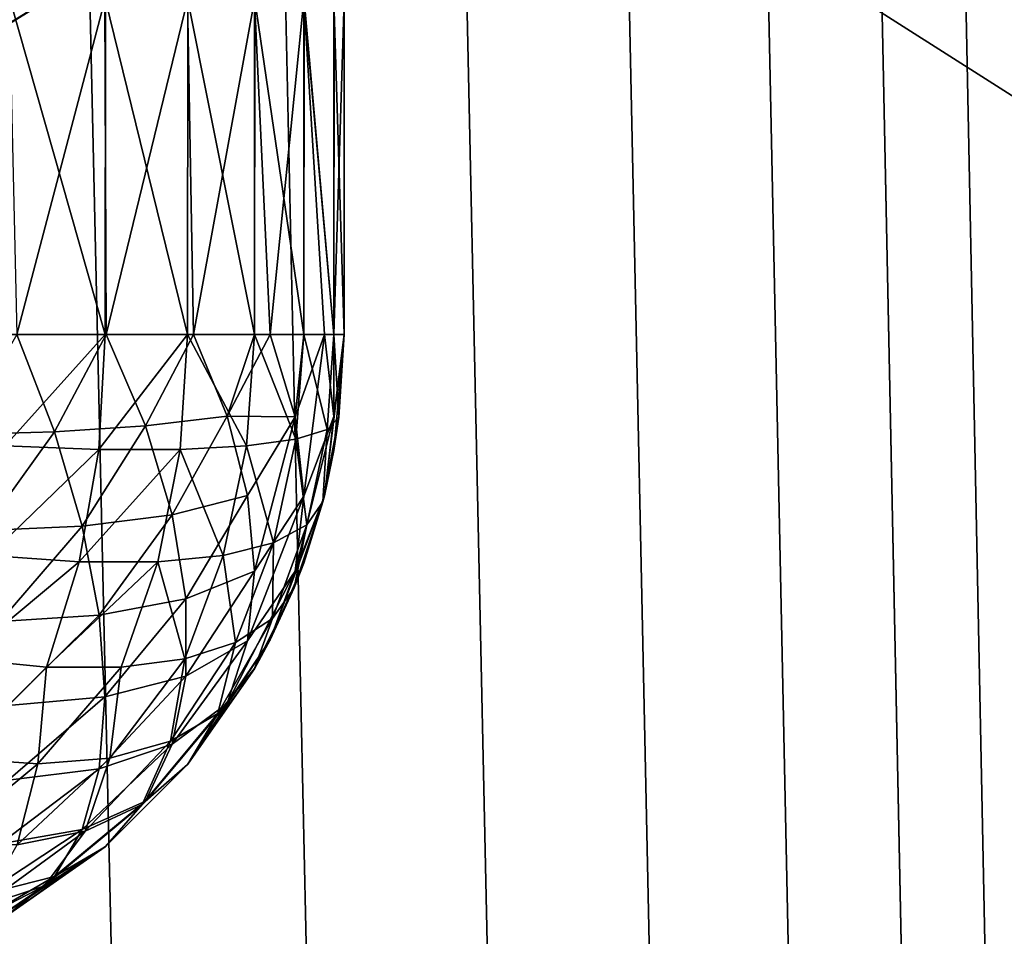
# Model space of a CAD drawing. Extents: x -547 to 547, y 0 to 578.
# Tile 188 of 256: x -361.49 to -360.01, y 556.6 to 557.97. Entities that reach past the tile are written whole.
import ezdxf

# ---------------------------------------------------------------- set-up
doc = ezdxf.new("R2010")
doc.units = 0
doc.header["$LTSCALE"] = 65.185185
for name, color, linetype in [('105', 7, 'CONTINUOUS'), ('113', 7, 'CONTINUOUS'), ('20', 7, 'CONTINUOUS'), ('3', 7, 'CONTINUOUS'), ('332', 7, 'CONTINUOUS'), ('335', 7, 'CONTINUOUS'), ('66', 7, 'CONTINUOUS'), ('68', 7, 'CONTINUOUS'), ('74', 7, 'CONTINUOUS'), ('83', 7, 'CONTINUOUS'), ('9', 7, 'CONTINUOUS'), ('97', 7, 'CONTINUOUS')]:
    doc.layers.add(name, color=color, linetype=linetype)

msp = doc.modelspace()

# ---------------------------------------------------------------- linework, layer by layer
at = {"layer": '105', "color": 7, "linetype": 'CONTINUOUS'}
for points in [[(-361.4897, 557.5, -34.76), (-361.5753, 557.3504, -34.7929), (-361.4333, 557.3544, -34.7109), (-361.4897, 557.5, -34.76)], [(-361.3559, 557.5, -34.665), (-361.4897, 557.5, -34.76), (-361.4333, 557.3544, -34.7109), (-361.3559, 557.5, -34.665)], [(-361.3559, 557.5, -34.665), (-361.4333, 557.3544, -34.7109), (-361.2972, 557.3632, -34.5981), (-361.3559, 557.5, -34.665)], [(-361.2253, 557.5, -34.5323), (-361.3559, 557.5, -34.665), (-361.2972, 557.3632, -34.5981), (-361.2253, 557.5, -34.5323)], [(-361.2253, 557.5, -34.5323), (-361.2972, 557.3632, -34.5981), (-361.1751, 557.3779, -34.4519), (-361.2253, 557.5, -34.5323)], [(-361.1341, 557.5, -34.4002), (-361.2253, 557.5, -34.5323), (-361.1751, 557.3779, -34.4519), (-361.1341, 557.5, -34.4002)], [(-361.1104, 557.5, -34.3567), (-361.1341, 557.5, -34.4002), (-361.1751, 557.3779, -34.4519), (-361.1104, 557.5, -34.3567)], [(-361.1104, 557.5, -34.3567), (-361.1751, 557.3779, -34.4519), (-361.073, 557.3768, -34.2542), (-361.1104, 557.5, -34.3567)], [(-361.0603, 557.5, -34.2421), (-361.1104, 557.5, -34.3567), (-361.073, 557.3768, -34.2542), (-361.0603, 557.5, -34.2421)], [(-361.0295, 557.5, -34.1411), (-361.0603, 557.5, -34.2421), (-361.073, 557.3768, -34.2542), (-361.0295, 557.5, -34.1411)], [(-361.0295, 557.5, -34.1411), (-361.073, 557.3768, -34.2542), (-361.0604, 557.258, -34.142), (-361.0295, 557.5, -34.1411)], [(-361.0295, 557.5, -34.1411), (-361.0604, 557.258, -34.142), (-361.0152, 557.3772, -34.0228), (-361.0295, 557.5, -34.1411)], [(-361, 557.5, -33.9), (-361.0295, 557.2589, -33.9), (-361.0152, 557.3263, -33.9), (-361, 557.5, -33.9)], [(-361.0295, 557.2589, -33.9), (-361, 557.5, -33.9), (-361.0152, 557.3772, -34.0228), (-361.0295, 557.2589, -33.9)], [(-361.0152, 557.5, -34.0737), (-361.0295, 557.5, -34.1411), (-361.0152, 557.3772, -34.0228), (-361.0152, 557.5, -34.0737)], [(-361, 557.5, -33.9), (-361.0152, 557.5, -34.0737), (-361.0152, 557.3772, -34.0228), (-361, 557.5, -33.9)], [(-361.2972, 557.3632, -34.5981), (-361.2571, 557.2302, -34.5127), (-361.1751, 557.3779, -34.4519), (-361.2972, 557.3632, -34.5981)], [(-361.1751, 557.3779, -34.4519), (-361.2571, 557.2302, -34.5127), (-361.1444, 557.2592, -34.3583), (-361.1751, 557.3779, -34.4519)], [(-361.1751, 557.3779, -34.4519), (-361.1444, 557.2592, -34.3583), (-361.073, 557.3768, -34.2542), (-361.1751, 557.3779, -34.4519)], [(-361.1444, 557.2592, -34.3583), (-361.1341, 557.1462, -34.2538), (-361.073, 557.3768, -34.2542), (-361.1444, 557.2592, -34.3583)], [(-361.073, 557.3768, -34.2542), (-361.1341, 557.1462, -34.2538), (-361.0604, 557.258, -34.142), (-361.073, 557.3768, -34.2542)], [(-361.073, 557.1458, -34.0232), (-361.0295, 557.2589, -33.9), (-361.0152, 557.3772, -34.0228), (-361.073, 557.1458, -34.0232)], [(-361.0604, 557.258, -34.142), (-361.073, 557.1458, -34.0232), (-361.0152, 557.3772, -34.0228), (-361.0604, 557.258, -34.142)], [(-361.4333, 557.3544, -34.7109), (-361.3917, 557.2135, -34.6402), (-361.2972, 557.3632, -34.5981), (-361.4333, 557.3544, -34.7109)], [(-361.2972, 557.3632, -34.5981), (-361.3917, 557.2135, -34.6402), (-361.2571, 557.2302, -34.5127), (-361.2972, 557.3632, -34.5981)], [(-361.5753, 557.3504, -34.7929), (-361.5392, 557.2068, -34.7377), (-361.4333, 557.3544, -34.7109), (-361.5753, 557.3504, -34.7929)], [(-361.4333, 557.3544, -34.7109), (-361.5392, 557.2068, -34.7377), (-361.3917, 557.2135, -34.6402), (-361.4333, 557.3544, -34.7109)], [(-361.2571, 557.2302, -34.5127), (-361.2368, 557.1044, -34.4109), (-361.1444, 557.2592, -34.3583), (-361.2571, 557.2302, -34.5127)], [(-361.1444, 557.2592, -34.3583), (-361.2368, 557.1044, -34.4109), (-361.1341, 557.1462, -34.2538), (-361.1444, 557.2592, -34.3583)], [(-361.1341, 557.1462, -34.2538), (-361.1444, 557.0417, -34.1408), (-361.0604, 557.258, -34.142), (-361.1341, 557.1462, -34.2538)], [(-361.0604, 557.258, -34.142), (-361.1444, 557.0417, -34.1408), (-361.073, 557.1458, -34.0232), (-361.0604, 557.258, -34.142)], [(-361.1104, 557.0433, -33.9), (-361.0603, 557.1579, -33.9), (-361.0295, 557.2589, -33.9), (-361.1104, 557.0433, -33.9)], [(-361.1104, 557.0433, -33.9), (-361.0295, 557.2589, -33.9), (-361.073, 557.1458, -34.0232), (-361.1104, 557.0433, -33.9)], [(-361.3917, 557.2135, -34.6402), (-361.3663, 557.0802, -34.5497), (-361.2571, 557.2302, -34.5127), (-361.3917, 557.2135, -34.6402)], [(-361.2571, 557.2302, -34.5127), (-361.3663, 557.0802, -34.5497), (-361.2368, 557.1044, -34.4109), (-361.2571, 557.2302, -34.5127)], [(-361.5392, 557.2068, -34.7377), (-361.5147, 557.0706, -34.6617), (-361.3917, 557.2135, -34.6402), (-361.5392, 557.2068, -34.7377)], [(-361.3917, 557.2135, -34.6402), (-361.5147, 557.0706, -34.6617), (-361.3663, 557.0802, -34.5497), (-361.3917, 557.2135, -34.6402)], [(-361.2368, 557.1044, -34.4109), (-361.2368, 556.9891, -34.2956), (-361.1341, 557.1462, -34.2538), (-361.2368, 557.1044, -34.4109)], [(-361.1341, 557.1462, -34.2538), (-361.2368, 556.9891, -34.2956), (-361.1444, 557.0417, -34.1408), (-361.1341, 557.1462, -34.2538)], [(-361.1751, 556.9481, -34.0221), (-361.1104, 557.0433, -33.9), (-361.073, 557.1458, -34.0232), (-361.1751, 556.9481, -34.0221)], [(-361.1444, 557.0417, -34.1408), (-361.1751, 556.9481, -34.0221), (-361.073, 557.1458, -34.0232), (-361.1444, 557.0417, -34.1408)], [(-361.3663, 557.0802, -34.5497), (-361.3577, 556.958, -34.442), (-361.2368, 557.1044, -34.4109), (-361.3663, 557.0802, -34.5497)], [(-361.2368, 557.1044, -34.4109), (-361.3577, 556.958, -34.442), (-361.2368, 556.9891, -34.2956), (-361.2368, 557.1044, -34.4109)], [(-361.5147, 557.0706, -34.6617), (-361.5023, 556.9451, -34.5666), (-361.3663, 557.0802, -34.5497), (-361.5147, 557.0706, -34.6617)], [(-361.3663, 557.0802, -34.5497), (-361.5023, 556.9451, -34.5666), (-361.3577, 556.958, -34.442), (-361.3663, 557.0802, -34.5497)], [(-361.2368, 556.9891, -34.2956), (-361.2571, 556.8873, -34.1698), (-361.1444, 557.0417, -34.1408), (-361.2368, 556.9891, -34.2956)], [(-361.1444, 557.0417, -34.1408), (-361.2571, 556.8873, -34.1698), (-361.1751, 556.9481, -34.0221), (-361.1444, 557.0417, -34.1408)], [(-361.2341, 556.857, -33.9), (-361.1341, 556.9998, -33.9), (-361.1104, 557.0433, -33.9), (-361.2341, 556.857, -33.9)], [(-361.2341, 556.857, -33.9), (-361.1104, 557.0433, -33.9), (-361.1751, 556.9481, -34.0221), (-361.2341, 556.857, -33.9)], [(-361.3577, 556.958, -34.442), (-361.3663, 556.8503, -34.3198), (-361.2368, 556.9891, -34.2956), (-361.3577, 556.958, -34.442)], [(-361.2368, 556.9891, -34.2956), (-361.3663, 556.8503, -34.3198), (-361.2571, 556.8873, -34.1698), (-361.2368, 556.9891, -34.2956)], [(-361.5023, 556.9451, -34.5666), (-361.5023, 556.8334, -34.4549), (-361.3577, 556.958, -34.442), (-361.5023, 556.9451, -34.5666)], [(-361.3577, 556.958, -34.442), (-361.5023, 556.8334, -34.4549), (-361.3663, 556.8503, -34.3198), (-361.3577, 556.958, -34.442)], [(-361.2972, 556.8019, -34.0368), (-361.2341, 556.857, -33.9), (-361.1751, 556.9481, -34.0221), (-361.2972, 556.8019, -34.0368)], [(-361.2571, 556.8873, -34.1698), (-361.2972, 556.8019, -34.0368), (-361.1751, 556.9481, -34.0221), (-361.2571, 556.8873, -34.1698)], [(-361.3663, 556.8503, -34.3198), (-361.3917, 556.7598, -34.1865), (-361.2571, 556.8873, -34.1698), (-361.3663, 556.8503, -34.3198)], [(-361.2571, 556.8873, -34.1698), (-361.3917, 556.7598, -34.1865), (-361.2972, 556.8019, -34.0368), (-361.2571, 556.8873, -34.1698)], [(-361.5023, 556.8334, -34.4549), (-361.5147, 556.7383, -34.3294), (-361.3663, 556.8503, -34.3198), (-361.5023, 556.8334, -34.4549)], [(-361.3663, 556.8503, -34.3198), (-361.5147, 556.7383, -34.3294), (-361.3917, 556.7598, -34.1865), (-361.3663, 556.8503, -34.3198)], [(-361.3574, 556.7338, -33.9), (-361.2341, 556.857, -33.9), (-361.2972, 556.8019, -34.0368), (-361.3574, 556.7338, -33.9)], [(-361.4333, 556.6891, -34.0456), (-361.3574, 556.7338, -33.9), (-361.2972, 556.8019, -34.0368), (-361.4333, 556.6891, -34.0456)], [(-361.3917, 556.7598, -34.1865), (-361.4333, 556.6891, -34.0456), (-361.2972, 556.8019, -34.0368), (-361.3917, 556.7598, -34.1865)], [(-361.5147, 556.7383, -34.3294), (-361.5392, 556.6623, -34.1932), (-361.3917, 556.7598, -34.1865), (-361.5147, 556.7383, -34.3294)], [(-361.3917, 556.7598, -34.1865), (-361.5392, 556.6623, -34.1932), (-361.4333, 556.6891, -34.0456), (-361.3917, 556.7598, -34.1865)], [(-361.5003, 556.6338, -33.9), (-361.3574, 556.7338, -33.9), (-361.4333, 556.6891, -34.0456), (-361.5003, 556.6338, -33.9)], [(-361.5753, 556.6071, -34.0496), (-361.5003, 556.6338, -33.9), (-361.4333, 556.6891, -34.0456), (-361.5753, 556.6071, -34.0496)], [(-361.5392, 556.6623, -34.1932), (-361.5753, 556.6071, -34.0496), (-361.4333, 556.6891, -34.0456), (-361.5392, 556.6623, -34.1932)]]:
    msp.add_3dface(points, dxfattribs=at)
at = {"layer": '113', "color": 7, "linetype": 'CONTINUOUS'}
for points in [[(-361.5, 557.5, 27.766), (-361.3572, 557.5, 27.666), (-361.5072, 557.3333, 27.754), (-361.5, 557.5, 27.766)], [(-361.5072, 557.3333, 27.754), (-361.3572, 557.5, 27.666), (-361.3669, 557.3282, 27.6547), (-361.5072, 557.3333, 27.754)], [(-361.3572, 557.5, 27.666), (-361.234, 557.5, 27.5428), (-361.3669, 557.3282, 27.6547), (-361.3572, 557.5, 27.666)], [(-361.3669, 557.3282, 27.6547), (-361.234, 557.5, 27.5428), (-361.2453, 557.3282, 27.5331), (-361.3669, 557.3282, 27.6547)], [(-361.2453, 557.3282, 27.5331), (-361.234, 557.5, 27.5428), (-361.146, 557.3333, 27.3928), (-361.2453, 557.3282, 27.5331)], [(-361.234, 557.5, 27.5428), (-361.134, 557.5, 27.4), (-361.146, 557.3333, 27.3928), (-361.234, 557.5, 27.5428)], [(-361.146, 557.3333, 27.3928), (-361.134, 557.5, 27.4), (-361.072, 557.3433, 27.238), (-361.146, 557.3333, 27.3928)], [(-361.134, 557.5, 27.4), (-361.0603, 557.5, 27.242), (-361.072, 557.3433, 27.238), (-361.134, 557.5, 27.4)], [(-361.072, 557.3433, 27.238), (-361.0603, 557.5, 27.242), (-361.0254, 557.3579, 27.0731), (-361.072, 557.3433, 27.238)], [(-361.0603, 557.5, 27.242), (-361.0152, 557.5, 27.0736), (-361.0254, 557.3579, 27.0731), (-361.0603, 557.5, 27.242)], [(-361.0152, 557.5, 27.0736), (-361.0076, 557.3766, 26.9), (-361.0254, 557.3579, 27.0731), (-361.0152, 557.5, 27.0736)], [(-361.0152, 557.5, 27.0736), (-361, 557.5, 26.9), (-361.0076, 557.3766, 26.9), (-361.0152, 557.5, 27.0736)], [(-361.0076, 557.3766, 26.9), (-361.0151, 557.3268, 26.9), (-361.0318, 557.2499, 26.9), (-361.0076, 557.3766, 26.9)], [(-361.0076, 557.3766, 26.9), (-361.0318, 557.2499, 26.9), (-361.0254, 557.3579, 27.0731), (-361.0076, 557.3766, 26.9)], [(-361.072, 557.3433, 27.238), (-361.0254, 557.3579, 27.0731), (-361.0556, 557.2155, 27.0647), (-361.072, 557.3433, 27.238)], [(-361.0254, 557.3579, 27.0731), (-361.0318, 557.2499, 26.9), (-361.0556, 557.2155, 27.0647), (-361.0254, 557.3579, 27.0731)], [(-361.5072, 557.3333, 27.754), (-361.3669, 557.3282, 27.6547), (-361.5311, 557.1696, 27.7191), (-361.5072, 557.3333, 27.754)], [(-361.2453, 557.3282, 27.5331), (-361.146, 557.3333, 27.3928), (-361.1809, 557.1696, 27.3689), (-361.2453, 557.3282, 27.5331)], [(-361.1809, 557.1696, 27.3689), (-361.146, 557.3333, 27.3928), (-361.1058, 557.1882, 27.2213), (-361.1809, 557.1696, 27.3689)], [(-361.146, 557.3333, 27.3928), (-361.072, 557.3433, 27.238), (-361.1058, 557.1882, 27.2213), (-361.146, 557.3333, 27.3928)], [(-361.1058, 557.1882, 27.2213), (-361.072, 557.3433, 27.238), (-361.0556, 557.2155, 27.0647), (-361.1058, 557.1882, 27.2213)], [(-361.5311, 557.1696, 27.7191), (-361.3669, 557.3282, 27.6547), (-361.3965, 557.1602, 27.6213), (-361.5311, 557.1696, 27.7191)], [(-361.3669, 557.3282, 27.6547), (-361.2453, 557.3282, 27.5331), (-361.3965, 557.1602, 27.6213), (-361.3669, 557.3282, 27.6547)], [(-361.3965, 557.1602, 27.6213), (-361.2453, 557.3282, 27.5331), (-361.2787, 557.1602, 27.5035), (-361.3965, 557.1602, 27.6213)], [(-361.2787, 557.1602, 27.5035), (-361.2453, 557.3282, 27.5331), (-361.1809, 557.1696, 27.3689), (-361.2787, 557.1602, 27.5035)], [(-361.0318, 557.2499, 26.9), (-361.0602, 557.1583, 26.9), (-361.0745, 557.1211, 26.9), (-361.0318, 557.2499, 26.9)], [(-361.0318, 557.2499, 26.9), (-361.0745, 557.1211, 26.9), (-361.0556, 557.2155, 27.0647), (-361.0318, 557.2499, 26.9)], [(-361.0556, 557.2155, 27.0647), (-361.0745, 557.1211, 26.9), (-361.1071, 557.0753, 27.0496), (-361.0556, 557.2155, 27.0647)], [(-361.1058, 557.1882, 27.2213), (-361.0556, 557.2155, 27.0647), (-361.1071, 557.0753, 27.0496), (-361.1058, 557.1882, 27.2213)], [(-361.1809, 557.1696, 27.3689), (-361.1058, 557.1882, 27.2213), (-361.1623, 557.0392, 27.1932), (-361.1809, 557.1696, 27.3689)], [(-361.1623, 557.0392, 27.1932), (-361.1058, 557.1882, 27.2213), (-361.1071, 557.0753, 27.0496), (-361.1623, 557.0392, 27.1932)], [(-361.5311, 557.1696, 27.7191), (-361.3965, 557.1602, 27.6213), (-361.5706, 557.0147, 27.6617), (-361.5311, 557.1696, 27.7191)], [(-361.2787, 557.1602, 27.5035), (-361.1809, 557.1696, 27.3689), (-361.2383, 557.0147, 27.3294), (-361.2787, 557.1602, 27.5035)], [(-361.2383, 557.0147, 27.3294), (-361.1809, 557.1696, 27.3689), (-361.1623, 557.0392, 27.1932), (-361.2383, 557.0147, 27.3294)], [(-361.5706, 557.0147, 27.6617), (-361.3965, 557.1602, 27.6213), (-361.4451, 557.0023, 27.5666), (-361.5706, 557.0147, 27.6617)], [(-361.3965, 557.1602, 27.6213), (-361.2787, 557.1602, 27.5035), (-361.4451, 557.0023, 27.5666), (-361.3965, 557.1602, 27.6213)], [(-361.4451, 557.0023, 27.5666), (-361.2787, 557.1602, 27.5035), (-361.3334, 557.0023, 27.4549), (-361.4451, 557.0023, 27.5666)], [(-361.3334, 557.0023, 27.4549), (-361.2787, 557.1602, 27.5035), (-361.2383, 557.0147, 27.3294), (-361.3334, 557.0023, 27.4549)], [(-361.0745, 557.1211, 26.9), (-361.1338, 557.0003, 26.9), (-361.1071, 557.0753, 27.0496), (-361.0745, 557.1211, 26.9)], [(-361.1071, 557.0753, 27.0496), (-361.1338, 557.0003, 26.9), (-361.1891, 556.9333, 27.0456), (-361.1071, 557.0753, 27.0496)], [(-361.1623, 557.0392, 27.1932), (-361.1071, 557.0753, 27.0496), (-361.1891, 556.9333, 27.0456), (-361.1623, 557.0392, 27.1932)], [(-361.2383, 557.0147, 27.3294), (-361.1623, 557.0392, 27.1932), (-361.2598, 556.8917, 27.1865), (-361.2383, 557.0147, 27.3294)], [(-361.2598, 556.8917, 27.1865), (-361.1623, 557.0392, 27.1932), (-361.1891, 556.9333, 27.0456), (-361.2598, 556.8917, 27.1865)], [(-361.5706, 557.0147, 27.6617), (-361.4451, 557.0023, 27.5666), (-361.5802, 556.8663, 27.5497), (-361.5706, 557.0147, 27.6617)], [(-361.3334, 557.0023, 27.4549), (-361.2383, 557.0147, 27.3294), (-361.3503, 556.8663, 27.3198), (-361.3334, 557.0023, 27.4549)], [(-361.3503, 556.8663, 27.3198), (-361.2383, 557.0147, 27.3294), (-361.2598, 556.8917, 27.1865), (-361.3503, 556.8663, 27.3198)], [(-361.5802, 556.8663, 27.5497), (-361.4451, 557.0023, 27.5666), (-361.458, 556.8577, 27.442), (-361.5802, 556.8663, 27.5497)], [(-361.4451, 557.0023, 27.5666), (-361.3334, 557.0023, 27.4549), (-361.458, 556.8577, 27.442), (-361.4451, 557.0023, 27.5666)], [(-361.458, 556.8577, 27.442), (-361.3334, 557.0023, 27.4549), (-361.3503, 556.8663, 27.3198), (-361.458, 556.8577, 27.442)], [(-361.1338, 557.0003, 26.9), (-361.2338, 556.8574, 26.9), (-361.1891, 556.9333, 27.0456), (-361.1338, 557.0003, 26.9)], [(-361.1891, 556.9333, 27.0456), (-361.2338, 556.8574, 26.9), (-361.3019, 556.7972, 27.0368), (-361.1891, 556.9333, 27.0456)], [(-361.2598, 556.8917, 27.1865), (-361.1891, 556.9333, 27.0456), (-361.3019, 556.7972, 27.0368), (-361.2598, 556.8917, 27.1865)], [(-361.3503, 556.8663, 27.3198), (-361.2598, 556.8917, 27.1865), (-361.3873, 556.7571, 27.1698), (-361.3503, 556.8663, 27.3198)], [(-361.3873, 556.7571, 27.1698), (-361.2598, 556.8917, 27.1865), (-361.3019, 556.7972, 27.0368), (-361.3873, 556.7571, 27.1698)], [(-361.5802, 556.8663, 27.5497), (-361.458, 556.8577, 27.442), (-361.6044, 556.7368, 27.4109), (-361.5802, 556.8663, 27.5497)], [(-361.6044, 556.7368, 27.4109), (-361.458, 556.8577, 27.442), (-361.4891, 556.7368, 27.2956), (-361.6044, 556.7368, 27.4109)], [(-361.458, 556.8577, 27.442), (-361.3503, 556.8663, 27.3198), (-361.4891, 556.7368, 27.2956), (-361.458, 556.8577, 27.442)], [(-361.4891, 556.7368, 27.2956), (-361.3503, 556.8663, 27.3198), (-361.3873, 556.7571, 27.1698), (-361.4891, 556.7368, 27.2956)], [(-361.2338, 556.8574, 26.9), (-361.357, 556.7341, 26.9), (-361.3019, 556.7972, 27.0368), (-361.2338, 556.8574, 26.9)], [(-361.3019, 556.7972, 27.0368), (-361.357, 556.7341, 26.9), (-361.4481, 556.6751, 27.0221), (-361.3019, 556.7972, 27.0368)], [(-361.3873, 556.7571, 27.1698), (-361.3019, 556.7972, 27.0368), (-361.4481, 556.6751, 27.0221), (-361.3873, 556.7571, 27.1698)], [(-361.4891, 556.7368, 27.2956), (-361.3873, 556.7571, 27.1698), (-361.5417, 556.6444, 27.1408), (-361.4891, 556.7368, 27.2956)], [(-361.5417, 556.6444, 27.1408), (-361.3873, 556.7571, 27.1698), (-361.4481, 556.6751, 27.0221), (-361.5417, 556.6444, 27.1408)], [(-361.357, 556.7341, 26.9), (-361.4998, 556.6341, 26.9), (-361.5433, 556.6104, 26.9), (-361.357, 556.7341, 26.9)], [(-361.357, 556.7341, 26.9), (-361.5433, 556.6104, 26.9), (-361.4481, 556.6751, 27.0221), (-361.357, 556.7341, 26.9)], [(-361.4481, 556.6751, 27.0221), (-361.5433, 556.6104, 26.9), (-361.6458, 556.573, 27.0232), (-361.4481, 556.6751, 27.0221)], [(-361.5417, 556.6444, 27.1408), (-361.4481, 556.6751, 27.0221), (-361.6458, 556.573, 27.0232), (-361.5417, 556.6444, 27.1408)]]:
    msp.add_3dface(points, dxfattribs=at)
at = {"layer": '20', "color": 7, "linetype": 'CONTINUOUS'}
for points in [[(-530.5, 551.5, 42.9), (-545.5, 577.8, 42.9), (-349, 9.5, 42.9), (-530.5, 551.5, 42.9)], [(-545.5, 577.8, 42.9), (-545.5, 1.5, 42.9), (-349, 9.5, 42.9), (-545.5, 577.8, 42.9)], [(-360, 560, 42.9), (-360.0245, 559.6881, 42.9), (-349, 9.5, 42.9), (-360, 560, 42.9)], [(-360.0245, 559.6881, 42.9), (-360.0977, 559.3826, 42.9), (-349, 9.5, 42.9), (-360.0245, 559.6881, 42.9)], [(-360.0977, 559.3826, 42.9), (-360.2178, 559.0925, 42.9), (-349, 9.5, 42.9), (-360.0977, 559.3826, 42.9)], [(-360.2178, 559.0925, 42.9), (-360.3818, 558.8247, 42.9), (-349, 9.5, 42.9), (-360.2178, 559.0925, 42.9)], [(-360.3818, 558.8247, 42.9), (-360.5858, 558.5858, 42.9), (-349, 9.5, 42.9), (-360.3818, 558.8247, 42.9)], [(-360.5858, 558.5858, 42.9), (-360.8246, 558.3818, 42.9), (-349, 9.5, 42.9), (-360.5858, 558.5858, 42.9)], [(-360.8246, 558.3818, 42.9), (-361.0925, 558.2178, 42.9), (-349, 9.5, 42.9), (-360.8246, 558.3818, 42.9)], [(-361.0925, 558.2178, 42.9), (-361.3826, 558.0977, 42.9), (-349, 9.5, 42.9), (-361.0925, 558.2178, 42.9)], [(-361.3826, 558.0977, 42.9), (-361.6881, 558.0245, 42.9), (-349, 9.5, 42.9), (-361.3826, 558.0977, 42.9)], [(-361.6881, 558.0245, 42.9), (-362, 558, 42.9), (-349, 9.5, 42.9), (-361.6881, 558.0245, 42.9)], [(-372, 558, 42.9), (-372, 551.5, 42.9), (-349, 9.5, 42.9), (-372, 558, 42.9)], [(-362, 558, 42.9), (-372, 558, 42.9), (-349, 9.5, 42.9), (-362, 558, 42.9)]]:
    msp.add_3dface(points, dxfattribs=at)
at = {"layer": '3', "color": 7, "linetype": 'CONTINUOUS'}
for points in [[(528.7, 1.5, -68), (-528.7, 1.5, -68), (528.7, 576.5, -68), (528.7, 1.5, -68)], [(528.7, 576.5, -68), (-528.7, 1.5, -68), (-528.7, 576.5, -68), (528.7, 576.5, -68)]]:
    msp.add_3dface(points, dxfattribs=at)
at = {"layer": '332', "color": 7, "linetype": 'CONTINUOUS'}
for points in [[(-525, 576.5, 68), (-525, 1.5, 68), (-229.5, 12, 68), (-525, 576.5, 68)], [(-525, 576.5, 68), (-229.5, 12, 68), (-229.5, 29, 68), (-525, 576.5, 68)], [(-525, 576.5, 68), (-229.5, 29, 68), (-229.5, 46, 68), (-525, 576.5, 68)], [(-525, 576.5, 68), (-229.5, 46, 68), (-229.5, 63, 68), (-525, 576.5, 68)], [(-525, 576.5, 68), (-229.5, 63, 68), (-229.5, 80, 68), (-525, 576.5, 68)], [(-525, 576.5, 68), (-69.5, 80, 68), (-69.5, 97, 68), (-525, 576.5, 68)], [(-69.5, 80, 68), (-525, 576.5, 68), (-94.3747, 105.9547, 68), (-69.5, 80, 68)], [(-525, 576.5, 68), (-229.5, 80, 68), (-229.5, 97, 68), (-525, 576.5, 68)], [(-63.1304, 107, 68), (-525, 576.5, 68), (-63.5919, 106.9694, 68), (-63.1304, 107, 68)], [(-525, 576.5, 68), (-63.1304, 107, 68), (0, 576.5, 68), (-525, 576.5, 68)], [(-63.5919, 106.9694, 68), (-525, 576.5, 68), (-64.0454, 106.8783, 68), (-63.5919, 106.9694, 68)], [(-64.0454, 106.8783, 68), (-525, 576.5, 68), (-64.4829, 106.7281, 68), (-64.0454, 106.8783, 68)], [(-64.4829, 106.7281, 68), (-525, 576.5, 68), (-64.8968, 106.5216, 68), (-64.4829, 106.7281, 68)], [(-64.8968, 106.5216, 68), (-525, 576.5, 68), (-65.2798, 106.2622, 68), (-64.8968, 106.5216, 68)], [(-65.2798, 106.2622, 68), (-525, 576.5, 68), (-65.6253, 105.9547, 68), (-65.2798, 106.2622, 68)], [(-65.6253, 105.9547, 68), (-525, 576.5, 68), (-65.9272, 105.6042, 68), (-65.6253, 105.9547, 68)], [(-65.9272, 105.6042, 68), (-525, 576.5, 68), (-66.1803, 105.217, 68), (-65.9272, 105.6042, 68)], [(-66.1803, 105.217, 68), (-525, 576.5, 68), (-66.3801, 104.7999, 68), (-66.1803, 105.217, 68)], [(-66.3801, 104.7999, 68), (-525, 576.5, 68), (-69.5, 97, 68), (-66.3801, 104.7999, 68)], [(-94.3747, 105.9547, 68), (-525, 576.5, 68), (-94.7202, 106.2622, 68), (-94.3747, 105.9547, 68)], [(-94.7202, 106.2622, 68), (-525, 576.5, 68), (-95.1032, 106.5216, 68), (-94.7202, 106.2622, 68)], [(-95.1032, 106.5216, 68), (-525, 576.5, 68), (-95.5171, 106.7281, 68), (-95.1032, 106.5216, 68)], [(-95.5171, 106.7281, 68), (-525, 576.5, 68), (-95.9546, 106.8783, 68), (-95.5171, 106.7281, 68)], [(-95.9546, 106.8783, 68), (-525, 576.5, 68), (-96.4081, 106.9694, 68), (-95.9546, 106.8783, 68)], [(-96.4081, 106.9694, 68), (-525, 576.5, 68), (-96.8696, 107, 68), (-96.4081, 106.9694, 68)], [(-96.8696, 107, 68), (-525, 576.5, 68), (-223.1304, 107, 68), (-96.8696, 107, 68)], [(-223.1304, 107, 68), (-525, 576.5, 68), (-223.5919, 106.9694, 68), (-223.1304, 107, 68)], [(-223.5919, 106.9694, 68), (-525, 576.5, 68), (-224.0454, 106.8783, 68), (-223.5919, 106.9694, 68)], [(-224.0454, 106.8783, 68), (-525, 576.5, 68), (-224.4829, 106.7281, 68), (-224.0454, 106.8783, 68)], [(-224.4829, 106.7281, 68), (-525, 576.5, 68), (-224.8968, 106.5216, 68), (-224.4829, 106.7281, 68)], [(-224.8968, 106.5216, 68), (-525, 576.5, 68), (-225.2798, 106.2622, 68), (-224.8968, 106.5216, 68)], [(-225.2798, 106.2622, 68), (-525, 576.5, 68), (-225.6253, 105.9547, 68), (-225.2798, 106.2622, 68)], [(-225.6253, 105.9547, 68), (-525, 576.5, 68), (-225.9272, 105.6042, 68), (-225.6253, 105.9547, 68)], [(-225.9272, 105.6042, 68), (-525, 576.5, 68), (-226.1803, 105.217, 68), (-225.9272, 105.6042, 68)], [(-226.1803, 105.217, 68), (-525, 576.5, 68), (-226.3801, 104.7999, 68), (-226.1803, 105.217, 68)], [(-226.3801, 104.7999, 68), (-525, 576.5, 68), (-229.5, 97, 68), (-226.3801, 104.7999, 68)]]:
    msp.add_3dface(points, dxfattribs=at)
at = {"layer": '335', "color": 7, "linetype": 'CONTINUOUS'}
for points in [[(-545.5, 576.5, 43), (-349, 551.5, 43), (-545.5, 1.5, 43), (-545.5, 576.5, 43)], [(-349, 551.5, 43), (-545.5, 576.5, 43), (545.5, 576.5, 43), (-349, 551.5, 43)]]:
    msp.add_3dface(points, dxfattribs=at)
at = {"layer": '66', "color": 7, "linetype": 'CONTINUOUS'}
for points in [[(-350, 566, -49.9), (-350, 551.5, -49.9), (-360.8246, 558.3818, -49.9), (-350, 566, -49.9)], [(-350, 551.5, -49.9), (-372, 551.5, -49.9), (-360.8246, 558.3818, -49.9), (-350, 551.5, -49.9)], [(-360.8246, 558.3818, -49.9), (-372, 551.5, -49.9), (-361.0925, 558.2178, -49.9), (-360.8246, 558.3818, -49.9)], [(-361.0925, 558.2178, -49.9), (-372, 551.5, -49.9), (-361.3826, 558.0977, -49.9), (-361.0925, 558.2178, -49.9)], [(-361.3826, 558.0977, -49.9), (-372, 551.5, -49.9), (-361.6881, 558.0245, -49.9), (-361.3826, 558.0977, -49.9)]]:
    msp.add_3dface(points, dxfattribs=at)
at = {"layer": '68', "color": 7, "linetype": 'CONTINUOUS'}
for points in [[(-361, 566, 22.4117), (-361, 563.8468, 21.5936), (-361, 557.5, 26.9), (-361, 566, 22.4117)], [(-361, 558, 26.9), (-361, 566, 22.4117), (-361, 557.5, 26.9), (-361, 558, 26.9)], [(-361, 563.8468, 21.5936), (-361, 561.644, 20.9187), (-361, 557.5, 26.9), (-361, 563.8468, 21.5936)], [(-361, 557.5, 26.9), (-361, 559.0113, 19.7946), (-361, 561.644, 0.9187), (-361, 557.5, 26.9)], [(-361, 561.644, 20.9187), (-361, 559.4014, 20.3902), (-361, 557.5, 26.9), (-361, 561.644, 20.9187)], [(-361, 559.4014, 0.3902), (-361, 557.5, 26.9), (-361, 561.644, 0.9187), (-361, 559.4014, 0.3902)], [(-361, 559.4014, 20.3902), (-361, 559.2939, 20.3556), (-361, 557.5, 26.9), (-361, 559.4014, 20.3902)], [(-361, 559.2939, -19.6444), (-361, 557.5, 26.9), (-361, 559.4014, -19.6098), (-361, 559.2939, -19.6444)], [(-361, 559.4014, -19.6098), (-361, 557.5, 26.9), (-361, 559.0001, -0.093), (-361, 559.4014, -19.6098)], [(-361, 559.2939, 0.3556), (-361, 557.5, 26.9), (-361, 559.4014, 0.3902), (-361, 559.2939, 0.3556)], [(-361, 559.2939, 20.3556), (-361, 559.1969, 20.2977), (-361, 557.5, 26.9), (-361, 559.2939, 20.3556)], [(-361, 559.1969, -19.7023), (-361, 557.5, 26.9), (-361, 559.2939, -19.6444), (-361, 559.1969, -19.7023)], [(-361, 559.1969, 0.2977), (-361, 557.5, 26.9), (-361, 559.2939, 0.3556), (-361, 559.1969, 0.2977)], [(-361, 559.1969, 20.2977), (-361, 559.1154, 20.2195), (-361, 557.5, 26.9), (-361, 559.1969, 20.2977)], [(-361, 559.1154, -19.7805), (-361, 557.5, 26.9), (-361, 559.1969, -19.7023), (-361, 559.1154, -19.7805)], [(-361, 559.1154, 0.2195), (-361, 557.5, 26.9), (-361, 559.1969, 0.2977), (-361, 559.1154, 0.2195)], [(-361, 559.1154, 20.2195), (-361, 559.0535, 20.125), (-361, 557.5, 26.9), (-361, 559.1154, 20.2195)], [(-361, 559.0535, -19.875), (-361, 557.5, 26.9), (-361, 559.1154, -19.7805), (-361, 559.0535, -19.875)], [(-361, 559.0535, 0.125), (-361, 557.5, 26.9), (-361, 559.1154, 0.2195), (-361, 559.0535, 0.125)], [(-361, 559.0535, 20.125), (-361, 559.0144, 20.019), (-361, 557.5, 26.9), (-361, 559.0535, 20.125)], [(-361, 559.0144, -19.981), (-361, 557.5, 26.9), (-361, 559.0535, -19.875), (-361, 559.0144, -19.981)], [(-361, 559.0144, 0.019), (-361, 557.5, 26.9), (-361, 559.0535, 0.125), (-361, 559.0144, 0.019)], [(-361, 559.0144, 20.019), (-361, 559.0001, 19.907), (-361, 557.5, 26.9), (-361, 559.0144, 20.019)], [(-361, 559.0001, -20.093), (-361, 557.5, 26.9), (-361, 559.0144, -19.981), (-361, 559.0001, -20.093)], [(-361, 559.0001, -0.093), (-361, 557.5, 26.9), (-361, 559.0144, 0.019), (-361, 559.0001, -0.093)], [(-361, 559.0001, 19.907), (-361, 559.0113, 19.7946), (-361, 557.5, 26.9), (-361, 559.0001, 19.907)], [(-361, 558, -33.9), (-361, 557.5, 26.9), (-361, 559.0001, -20.093), (-361, 558, -33.9)], [(-361, 557.5, -33.9), (-361, 557.5, 26.9), (-361, 558, -33.9), (-361, 557.5, -33.9)]]:
    msp.add_3dface(points, dxfattribs=at)
at = {"layer": '74', "color": 7, "linetype": 'CONTINUOUS'}
for points in [[(-361, 557.5, 26.9), (-361, 557.5, -33.9), (-361.0152, 557.3263, -33.9), (-361, 557.5, 26.9)], [(-361, 557.5, 26.9), (-361.0152, 557.3263, -33.9), (-361.0076, 557.3766, 26.9), (-361, 557.5, 26.9)], [(-361.0076, 557.3766, 26.9), (-361.0152, 557.3263, -33.9), (-361.0151, 557.3268, 26.9), (-361.0076, 557.3766, 26.9)], [(-361.0151, 557.3268, 26.9), (-361.0295, 557.2589, -33.9), (-361.0318, 557.2499, 26.9), (-361.0151, 557.3268, 26.9)], [(-361.0152, 557.3263, -33.9), (-361.0295, 557.2589, -33.9), (-361.0151, 557.3268, 26.9), (-361.0152, 557.3263, -33.9)], [(-361.0295, 557.2589, -33.9), (-361.0603, 557.1579, -33.9), (-361.0318, 557.2499, 26.9), (-361.0295, 557.2589, -33.9)], [(-361.0318, 557.2499, 26.9), (-361.0603, 557.1579, -33.9), (-361.0602, 557.1583, 26.9), (-361.0318, 557.2499, 26.9)], [(-361.0603, 557.1579, -33.9), (-361.1104, 557.0433, -33.9), (-361.0745, 557.1211, 26.9), (-361.0603, 557.1579, -33.9)], [(-361.0602, 557.1583, 26.9), (-361.0603, 557.1579, -33.9), (-361.0745, 557.1211, 26.9), (-361.0602, 557.1583, 26.9)], [(-361.0745, 557.1211, 26.9), (-361.1104, 557.0433, -33.9), (-361.1338, 557.0003, 26.9), (-361.0745, 557.1211, 26.9)], [(-361.1104, 557.0433, -33.9), (-361.1341, 556.9998, -33.9), (-361.1338, 557.0003, 26.9), (-361.1104, 557.0433, -33.9)], [(-361.1341, 556.9998, -33.9), (-361.2341, 556.857, -33.9), (-361.1338, 557.0003, 26.9), (-361.1341, 556.9998, -33.9)], [(-361.1338, 557.0003, 26.9), (-361.2341, 556.857, -33.9), (-361.2338, 556.8574, 26.9), (-361.1338, 557.0003, 26.9)], [(-361.2341, 556.857, -33.9), (-361.3574, 556.7338, -33.9), (-361.2338, 556.8574, 26.9), (-361.2341, 556.857, -33.9)], [(-361.2338, 556.8574, 26.9), (-361.3574, 556.7338, -33.9), (-361.357, 556.7341, 26.9), (-361.2338, 556.8574, 26.9)], [(-361.3574, 556.7338, -33.9), (-361.5003, 556.6338, -33.9), (-361.357, 556.7341, 26.9), (-361.3574, 556.7338, -33.9)], [(-361.357, 556.7341, 26.9), (-361.5003, 556.6338, -33.9), (-361.4998, 556.6341, 26.9), (-361.357, 556.7341, 26.9)]]:
    msp.add_3dface(points, dxfattribs=at)
at = {"layer": '83', "color": 7, "linetype": 'CONTINUOUS'}
for points in [[(-361.5008, 558, -34.7665), (-361.4897, 557.5, -34.76), (-361.3577, 558, -34.6665), (-361.5008, 558, -34.7665)], [(-361.4897, 557.5, -34.76), (-361.3559, 557.5, -34.665), (-361.3577, 558, -34.6665), (-361.4897, 557.5, -34.76)], [(-361.3577, 558, -34.6665), (-361.3559, 557.5, -34.665), (-361.2343, 558, -34.5432), (-361.3577, 558, -34.6665)], [(-361.3559, 557.5, -34.665), (-361.2253, 557.5, -34.5323), (-361.2343, 558, -34.5432), (-361.3559, 557.5, -34.665)], [(-361.2343, 558, -34.5432), (-361.2253, 557.5, -34.5323), (-361.1341, 558, -34.4003), (-361.2343, 558, -34.5432)], [(-361.2253, 557.5, -34.5323), (-361.1341, 557.5, -34.4002), (-361.1341, 558, -34.4003), (-361.2253, 557.5, -34.5323)], [(-361.1341, 557.5, -34.4002), (-361.1104, 557.5, -34.3567), (-361.1341, 558, -34.4003), (-361.1341, 557.5, -34.4002)], [(-361.1341, 558, -34.4003), (-361.1104, 557.5, -34.3567), (-361.0604, 558, -34.2422), (-361.1341, 558, -34.4003)], [(-361.1104, 557.5, -34.3567), (-361.0603, 557.5, -34.2421), (-361.0604, 558, -34.2422), (-361.1104, 557.5, -34.3567)], [(-361.0295, 557.5, -34.1411), (-361.0152, 557.5, -34.0737), (-361.0604, 558, -34.2422), (-361.0295, 557.5, -34.1411)], [(-361.0604, 558, -34.2422), (-361.0152, 557.5, -34.0737), (-361.0152, 558, -34.0736), (-361.0604, 558, -34.2422)], [(-361.0603, 557.5, -34.2421), (-361.0295, 557.5, -34.1411), (-361.0604, 558, -34.2422), (-361.0603, 557.5, -34.2421)], [(-361, 557.5, -33.9), (-361, 558, -33.9), (-361.0152, 558, -34.0736), (-361, 557.5, -33.9)], [(-361.0152, 557.5, -34.0737), (-361, 557.5, -33.9), (-361.0152, 558, -34.0736), (-361.0152, 557.5, -34.0737)]]:
    msp.add_3dface(points, dxfattribs=at)
at = {"layer": '9', "color": 7, "linetype": 'CONTINUOUS'}
for points in [[(-528.7, 551.5, -50), (-349, 551.5, -50), (-528.7, 576.5, -50), (-528.7, 551.5, -50)], [(-349, 551.5, -50), (349, 551.5, -50), (-528.7, 576.5, -50), (-349, 551.5, -50)], [(349, 551.5, -50), (528.7, 551.5, -50), (-528.7, 576.5, -50), (349, 551.5, -50)], [(-528.7, 576.5, -50), (528.7, 551.5, -50), (528.7, 576.5, -50), (-528.7, 576.5, -50)]]:
    msp.add_3dface(points, dxfattribs=at)
at = {"layer": '97', "color": 7, "linetype": 'CONTINUOUS'}
for points in [[(-361.5, 557.5, 27.766), (-361.4997, 558, 27.7659), (-361.3572, 557.5, 27.666), (-361.5, 557.5, 27.766)], [(-361.4997, 558, 27.7659), (-361.3568, 558, 27.6657), (-361.3572, 557.5, 27.666), (-361.4997, 558, 27.7659)], [(-361.3572, 557.5, 27.666), (-361.3568, 558, 27.6657), (-361.234, 557.5, 27.5428), (-361.3572, 557.5, 27.666)], [(-361.3568, 558, 27.6657), (-361.2335, 558, 27.5423), (-361.234, 557.5, 27.5428), (-361.3568, 558, 27.6657)], [(-361.234, 557.5, 27.5428), (-361.2335, 558, 27.5423), (-361.134, 557.5, 27.4), (-361.234, 557.5, 27.5428)], [(-361.2335, 558, 27.5423), (-361.1335, 558, 27.3992), (-361.134, 557.5, 27.4), (-361.2335, 558, 27.5423)], [(-361.134, 557.5, 27.4), (-361.1335, 558, 27.3992), (-361.0603, 557.5, 27.242), (-361.134, 557.5, 27.4)], [(-361.1335, 558, 27.3992), (-361.0599, 558, 27.241), (-361.0603, 557.5, 27.242), (-361.1335, 558, 27.3992)], [(-361.0603, 557.5, 27.242), (-361.0599, 558, 27.241), (-361.0152, 557.5, 27.0736), (-361.0603, 557.5, 27.242)], [(-361.0599, 558, 27.241), (-361.015, 558, 27.0724), (-361.0152, 557.5, 27.0736), (-361.0599, 558, 27.241)], [(-361, 558, 26.9), (-361, 557.5, 26.9), (-361.0152, 557.5, 27.0736), (-361, 558, 26.9)], [(-361.015, 558, 27.0724), (-361, 558, 26.9), (-361.0152, 557.5, 27.0736), (-361.015, 558, 27.0724)]]:
    msp.add_3dface(points, dxfattribs=at)

doc.saveas('drawing.dxf')
